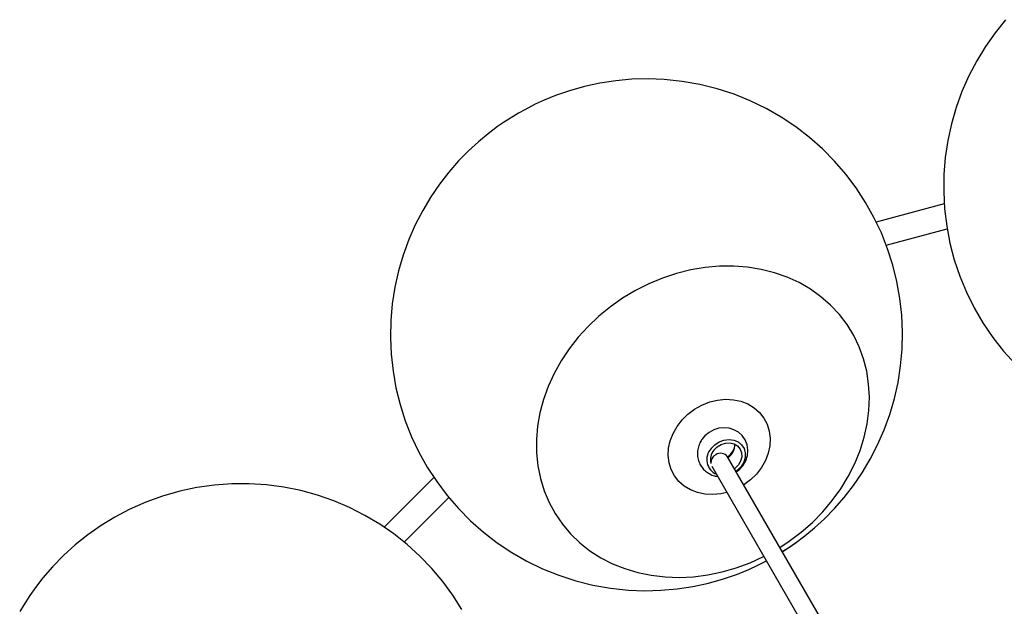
# Model space of a CAD drawing. Header units: millimetres. Extents: x 313 to 1951, y 543 to 2760.
# Tile 14 of 58: x 363 to 632, y 1103 to 1263. Entities that reach past the tile are written whole.
import ezdxf

# ---------------------------------------------------------------- set-up
doc = ezdxf.new("R2010")
doc.units = ezdxf.units.MM
doc.header["$LTSCALE"] = 10

msp = doc.modelspace()

# ---------------------------------------------------------------- linework, layer by layer
at = {"color": 7, "linetype": 'Continuous', "lineweight": 25}
for p, q in [((615.57, 1212.9), (597, 1207.93)), ((599.72, 1201.62), (616.37, 1206.08)), ((551.62, 1142.79), (551.82, 1142.7)), ((601.94, 1064.7), (556.3, 1143.74)), ((552.01, 1141.18), (597.61, 1062.2)), ((476.03, 1138.09), (462.44, 1124.5)), ((467.96, 1120.39), (480.14, 1132.58))]:
    msp.add_line(p, q, dxfattribs=at)
at = {"color": 7, "linetype": 'Continuous', "lineweight": 25, "flags": 128}
for points in [[(632.35, 1263.29), (629.48, 1259.72), (626.83, 1255.95), (624.43, 1252.01), (622.29, 1247.9), (620.42, 1243.65), (618.84, 1239.27), (617.54, 1234.78), (616.55, 1230.22), (615.86, 1225.58), (615.48, 1220.91), (615.42, 1216.21), (615.67, 1211.51), (616.24, 1206.84), (617.13, 1202.2), (618.32, 1197.63), (619.83, 1193.14), (621.64, 1188.75), (623.75, 1184.49), (626.15, 1180.37), (628.83, 1176.4), (631.79, 1172.62), (635.02, 1169.03)], [(571.28, 1117.8), (573.24, 1119.02), (574.85, 1120.14), (577.47, 1122.1), (580.1, 1124.28), (582.82, 1126.78), (585.53, 1129.55), (588.18, 1132.58), (590.72, 1135.86), (593.12, 1139.37), (595.34, 1143.08), (597.35, 1146.99), (599.14, 1151.06), (600.67, 1155.28), (601.94, 1159.63), (602.94, 1164.08), (603.64, 1168.6), (604.05, 1173.19), (604.15, 1177.81), (603.95, 1182.44), (603.45, 1187.05), (602.63, 1191.64), (601.51, 1196.17), (600.09, 1200.62), (598.37, 1204.98), (596.35, 1209.22), (594.06, 1213.31), (591.49, 1217.26), (588.66, 1221.02), (585.58, 1224.59), (582.25, 1227.96), (578.71, 1231.09), (574.95, 1233.99), (570.99, 1236.62), (566.85, 1238.99), (562.54, 1241.08), (558.09, 1242.88), (553.5, 1244.37), (548.78, 1245.55), (543.96, 1246.41), (539.04, 1246.93), (534.61, 1247.1), (530.18, 1246.98), (525.79, 1246.59), (521.44, 1245.93), (517.19, 1245.01), (513.09, 1243.85), (509.27, 1242.52), (506.2, 1241.27), (503.75, 1240.15), (500.87, 1238.67), (499.16, 1237.72), (499.16, 1237.72), (495.08, 1235.17), (493.46, 1234.05), (490.85, 1232.09), (488.21, 1229.91), (485.5, 1227.42), (482.79, 1224.65), (480.14, 1221.61), (477.59, 1218.33), (475.2, 1214.83), (472.98, 1211.11), (470.96, 1207.21), (469.18, 1203.13), (467.64, 1198.91), (466.37, 1194.57), (465.38, 1190.12), (464.67, 1185.59), (464.27, 1181.01), (464.16, 1176.39), (464.36, 1171.76), (464.87, 1167.14), (465.68, 1162.55), (466.81, 1158.02), (468.23, 1153.57), (469.95, 1149.22), (471.96, 1144.98), (474.25, 1140.88), (476.82, 1136.94), (479.65, 1133.17), (482.74, 1129.6), (486.06, 1126.24), (489.61, 1123.1), (493.37, 1120.21), (497.33, 1117.57), (501.47, 1115.2), (505.77, 1113.11), (510.23, 1111.32), (514.82, 1109.82), (519.53, 1108.64), (524.35, 1107.79), (529.27, 1107.27), (533.7, 1107.1), (538.13, 1107.21), (542.53, 1107.6), (546.87, 1108.26), (551.12, 1109.18), (555.23, 1110.34), (559.05, 1111.67), (562.11, 1112.92), (564.56, 1114.05), (566.96, 1115.27)], [(570.62, 1118.93), (573.2, 1120.64), (576.46, 1123.11), (579.52, 1125.8), (582.36, 1128.7), (584.95, 1131.77), (587.29, 1135.01), (589.34, 1138.38), (591.1, 1141.87), (592.55, 1145.43), (593.68, 1149.06), (594.49, 1152.72), (594.96, 1156.38), (595.1, 1160.02), (594.9, 1163.61), (594.37, 1167.12), (593.5, 1170.54), (592.31, 1173.82), (590.81, 1176.95), (588.99, 1179.91), (586.89, 1182.67), (584.51, 1185.21), (581.87, 1187.52), (578.99, 1189.57), (575.89, 1191.36), (572.6, 1192.86), (569.14, 1194.07), (565.54, 1194.98), (561.81, 1195.58), (558, 1195.87), (554.12, 1195.84), (550.21, 1195.5), (546.29, 1194.85), (542.4, 1193.88), (538.56, 1192.62), (534.81, 1191.07), (531.16, 1189.23), (527.65, 1187.14), (527.65, 1187.14)], [(527.65, 1187.14), (524.3, 1184.79), (521.14, 1182.2), (518.19, 1179.41), (515.47, 1176.42), (513, 1173.26), (510.81, 1169.95), (508.9, 1166.52), (507.29, 1162.99), (506, 1159.39), (505.03, 1155.75), (504.39, 1152.08), (504.08, 1148.43), (504.11, 1144.81), (504.48, 1141.25), (505.18, 1137.79), (506.21, 1134.44), (507.56, 1131.23), (509.22, 1128.18), (511.18, 1125.32), (513.42, 1122.66), (515.94, 1120.24), (518.7, 1118.05), (521.69, 1116.13), (524.89, 1114.49), (528.26, 1113.13), (531.8, 1112.07), (535.47, 1111.31), (539.24, 1110.87), (543.09, 1110.74), (546.99, 1110.92), (550.91, 1111.42), (554.82, 1112.23), (558.68, 1113.34), (562.48, 1114.75), (566.19, 1116.45), (566.26, 1116.49)], [(547.33, 1156.78), (549.33, 1157.89), (551.44, 1158.72), (553.61, 1159.25), (555.8, 1159.46), (557.94, 1159.35), (559.99, 1158.92), (561.89, 1158.18), (563.59, 1157.16), (565.07, 1155.87), (566.27, 1154.34), (567.17, 1152.63), (567.74, 1150.76), (567.98, 1148.78), (567.88, 1146.74), (567.44, 1144.7), (566.66, 1142.7), (565.58, 1140.79), (564.21, 1139.02), (562.59, 1137.43), (560.76, 1136.07), (560.74, 1136.05)], [(556.17, 1133.98), (554.49, 1133.6), (552.3, 1133.39), (550.16, 1133.5), (548.11, 1133.93), (546.21, 1134.66), (544.5, 1135.69), (543.03, 1136.98), (541.83, 1138.5), (540.93, 1140.22), (540.35, 1142.09), (540.11, 1144.06), (540.22, 1146.1), (540.66, 1148.14), (541.43, 1150.14), (542.52, 1152.05), (543.89, 1153.82), (545.5, 1155.41), (547.33, 1156.78)], [(558.71, 1139.58), (559.47, 1140.14), (560.5, 1141.26), (561.28, 1142.58), (561.74, 1144.04), (561.87, 1145.55), (561.65, 1147.01), (561.12, 1148.35), (560.31, 1149.51), (559.28, 1150.45), (558.08, 1151.13), (556.77, 1151.55), (555.37, 1151.69), (553.96, 1151.54), (552.56, 1151.11), (551.26, 1150.4), (550.1, 1149.42), (549.57, 1148.81), (549.57, 1148.81)], [(551.82, 1146), (552.81, 1147.02), (554.02, 1147.8), (555.35, 1148.29), (556.73, 1148.45), (558.05, 1148.28), (559.22, 1147.78), (560.17, 1147), (560.84, 1145.98), (561.16, 1144.79), (561.13, 1143.51), (560.75, 1142.24), (560.03, 1141.05), (559.04, 1140.03), (558.62, 1139.72)], [(552.57, 1145.55), (553.46, 1146.45), (554.56, 1147.11), (555.77, 1147.48), (556.98, 1147.54), (558.12, 1147.26), (559.08, 1146.69), (559.78, 1145.85), (560.17, 1144.83), (560.21, 1143.71), (559.91, 1142.57), (559.29, 1141.5), (558.39, 1140.6), (558.2, 1140.46)], [(483.7, 1101.99), (481.21, 1105.9), (478.46, 1109.64), (475.46, 1113.21), (472.23, 1116.57), (468.77, 1119.71), (465.1, 1122.62), (461.24, 1125.29), (457.2, 1127.69), (453.01, 1129.82), (448.67, 1131.67), (444.22, 1133.22), (439.66, 1134.47), (435.02, 1135.41), (430.31, 1136.04), (425.57, 1136.34), (420.8, 1136.32), (416.03, 1135.98), (411.27, 1135.31), (406.55, 1134.31), (401.87, 1132.97), (397.27, 1131.3), (392.75, 1129.29), (388.83, 1127.22), (385.05, 1124.91), (381.44, 1122.38), (378.01, 1119.63), (374.78, 1116.71), (371.81, 1113.65), (369.17, 1110.59), (367.14, 1107.97), (365.58, 1105.77), (363.82, 1103.06), (362.81, 1101.37)], [(571.3, 1117.76), (573.39, 1119.13), (575.53, 1120.63)]]:
    msp.add_lwpolyline(points, dxfattribs=at)
at = {"color": 7, "linetype": 'Continuous', "lineweight": 25}
for centre, radius, start, end in [((553.79, 1147.16), 4.56, 305.8504, 359.9866), ((555.09, 1143), 4.44, 137.484, 246.2188), ((555.64, 1142.97), 4.01, 139.915, 195.6781), ((554.21, 1142.06), 2.47, 116.5441, 181.9991), ((554.44, 1142.38), 2.31, 36.1424, 125.0435), ((553.13, 1148.02), 5.39, 306.513, 345.0776)]:
    msp.add_arc(centre, radius, start, end, dxfattribs=at)
msp.add_open_spline([(549.57, 1148.81), (549.35, 1148.5), (548.84, 1147.77), (548.31, 1146.46), (548.06, 1144.96), (548.15, 1143.46), (548.58, 1142.05), (549.3, 1140.81), (550.26, 1139.77), (551.42, 1139), (552.56, 1138.51), (553.33, 1138.4), (553.64, 1138.36)], degree=3, knots=[0, 0, 0, 0, 0.082973, 0.194043, 0.305165, 0.414712, 0.521927, 0.626698, 0.729474, 0.830908, 0.931935, 1, 1, 1, 1], dxfattribs=at)

doc.saveas('drawing.dxf')
